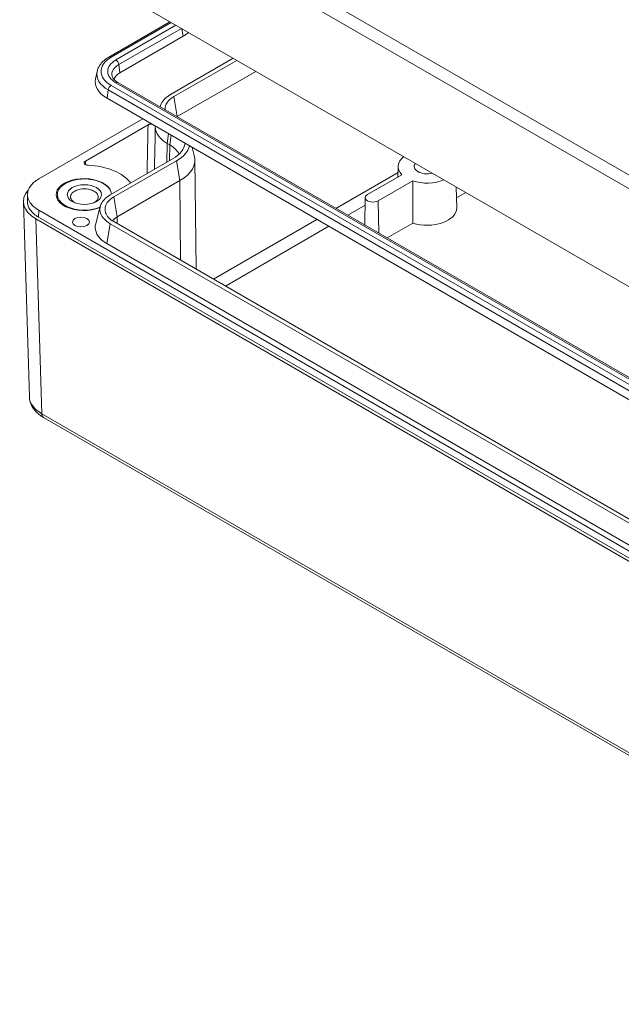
# Model space of a CAD drawing. Header units: millimetres. Extents: x 15 to 916, y 15 to 705.
# Tile 14 of 19: x 649 to 708, y 482 to 578. Entities that reach past the tile are written whole.
import ezdxf

# ---------------------------------------------------------------- set-up
doc = ezdxf.new("R2010")
doc.units = ezdxf.units.MM
doc.header["$LTSCALE"] = 3.333333
doc.layers.add('Visible (ANSI)', color=7, linetype='Continuous', lineweight=9)
doc.layers.add('Visible Narrow (ANSI)', color=7, linetype='Continuous', lineweight=9)

msp = doc.modelspace()

# ---------------------------------------------------------------- linework, layer by layer
at = {"layer": 'Visible (ANSI)'}
for p, q in [((650.5218, 585.7932), (750.6955, 527.9579)), ((657.649, 574.7745), (663.6278, 578.2264)), ((664.9076, 576.8071), (658.7205, 573.2349)), ((663.6637, 571.0951), (669.8216, 574.6504)), ((664.0142, 570.8928), (670.1721, 574.4481)), ((656.4877, 573.367), (656.3292, 572.639)), ((664.3398, 568.9357), (672.0298, 573.3755)), ((746.3248, 521.5926), (658.5257, 572.2835)), ((657.4543, 570.7439), (745.2533, 520.053)), ((662.6667, 569.8927), (662.6908, 569.9842)), ((660.9603, 568.7196), (650.7572, 562.8289)), ((655.3307, 564.5848), (661.4807, 568.1355)), ((663.6034, 566.1632), (663.3383, 566.3163)), ((665.8053, 565.9224), (666.0128, 565.1342)), ((657.7713, 561.2632), (663.9291, 564.8184)), ((658.1217, 561.0609), (664.2795, 564.6161)), ((666.0695, 564.7181), (666.1842, 553.9888)), ((685.9944, 564.074), (685.9718, 563.0166)), ((682.9927, 561.2966), (686.3662, 563.2442)), ((658.4474, 559.1038), (664.6052, 562.659)), ((687.4212, 562.6351), (684.0478, 560.6874)), ((691.6966, 562.0209), (691.74, 559.9922)), ((649.6447, 560.6446), (649.6592, 561.3249)), ((652.5902, 561.2982), (652.5902, 560.8353)), ((682.7743, 560.9973), (682.717, 558.3166)), ((692.6243, 561.4853), (691.7193, 560.9628)), ((649.2635, 560.5758), (649.841, 541.4734)), ((656.343, 558.4231), (656.7983, 560.1522)), ((750.6959, 501.0592), (650.4832, 558.917)), ((650.7469, 559.0812), (750.9802, 501.2115)), ((650.7572, 559.7675), (750.9905, 501.8978)), ((745.6295, 507.7164), (657.7712, 558.4414)), ((745.9799, 507.9188), (658.1217, 558.6438)), ((687.4364, 558.4901), (684.9265, 557.041)), ((745.3039, 505.7593), (657.4456, 556.4844)), ((750.8684, 481.9254), (651.233, 539.4499))]:
    msp.add_line(p, q, dxfattribs=at)
for centre, major_axis, ratio, start_param, end_param in [((661.1286, 578.989), (-5.3444, 0), 0.5773503, 2.3561945, 2.5127591), ((660.2447, 572.3549), (-3.9463, 0), 0.5773503, 6.158178, 7.0685835), ((660.2447, 572.3549), (-2.1556, 0), 0.5773503, 5.4977871, 6.0887954), ((666.1081, 567.9151), (-2.5004, 0.0002), 0.5772623, 5.4979775, 5.5024044), ((661.0696, 564.7003), (3.5833, 0), 0.5773503, 0.2708954, 0.7853982), ((661.0696, 566.4693), (4.0439, 0), 0.5773503, 5.4977871, 6.2218317), ((661.0696, 566.4693), (4.5395, 0), 0.5773503, 5.4977871, 6.1289715), ((661.0696, 564.7003), (5, 0), 0.5773503, 5.4977871, 6.4340572), ((688.8236, 564.0539), (-2.8294, 0), 0.5773503, 5.6604942, 6.8017467), ((655.1771, 561.2982), (-5, 0), 0.5773503, 3.5421181, 4.6295502), ((688.8236, 564.0539), (-1.25, 0), 0.5773503, 5.8732108, 8.2639562), ((655.1771, 561.2982), (-2.7083, 0), 0.5773503, 3.1611793, 8.4812477), ((655.236, 561.2982), (-2.6458, 0), 0.5773503, 3.160312, 8.473643), ((688.8236, 564.0539), (-2.8294, 0), 0.5773503, 1.0522349, 2.1934875), ((653.4308, 560.6178), (-4.1679, 0), 0.5771744, 5.8031966, 7.0684312), ((655.236, 561.0729), (-1.3547, 0), 0.5773503, 2.2710291, 7.1537489), ((655.1771, 560.7539), (-2.65, 0), 0.5773503, 6.0645245, 6.1675846), ((683.5203, 560.992), (-0.7461, 0), 0.5773503, 5.4977871, 8.6393798), ((688.8236, 559.9714), (2.9167, 0), 0.5773503, 4.2167425, 6.2955282), ((660.215, 558.0833), (2.4999, 0.0001), 0.5773503, 2.3561564, 2.6762417)]:
    msp.add_ellipse(centre, major_axis=major_axis, ratio=ratio, start_param=start_param, end_param=end_param, dxfattribs=at)
for centre, major_axis in [((655.236, 561.2982), (1.6722, 0)), ((654.9021, 558.5992), (0.8333, 0))]:
    msp.add_ellipse(centre, major_axis=major_axis, ratio=0.5773503, dxfattribs=at)
for points, knots in [([(656.4877, 573.367), (656.5127, 573.4823), (656.5508, 573.595), (656.6497, 573.8122), (656.7105, 573.9167), (656.8519, 574.1157), (656.9324, 574.2103), (657.1104, 574.3893), (657.2079, 574.4737), (657.4177, 574.632), (657.5301, 574.7059), (657.649, 574.7745)], [5.62279447, 5.62279447, 5.62279447, 5.62279447, 5.75487264, 5.75487264, 5.88695081, 5.88695081, 6.01902897, 6.01902897, 6.15110714, 6.15110714, 6.28318531, 6.28318531, 6.28318531, 6.28318531]), ([(658.5257, 572.2835), (658.4546, 572.3245), (658.3896, 572.3675), (658.2729, 572.4555), (658.2212, 572.5005), (658.1317, 572.5906), (658.0938, 572.6356), (658.0313, 572.7236), (658.0067, 572.7665), (657.969, 572.8493), (657.9559, 572.8891), (657.9475, 572.9278)], [4.71238898, 4.71238898, 4.71238898, 4.71238898, 4.84446715, 4.84446715, 4.97654531, 4.97654531, 5.10862348, 5.10862348, 5.24070165, 5.24070165, 5.37277982, 5.37277982, 5.37277982, 5.37277982]), ([(662.6718, 569.8904), (662.7062, 570.0817), (662.8983, 570.5262), (663.3438, 570.9105), (663.6637, 571.0951)], [2.92346388, 2.92346388, 2.92346388, 2.92346388, 3.21247265, 3.60513365, 3.60513365, 3.60513365, 3.60513365]), ([(663.1506, 569.6136), (663.1338, 569.8605), (663.2774, 570.3355), (663.7401, 570.7346), (664.0142, 570.8928)], [2.77859608, 2.77859608, 2.77859608, 2.77859608, 3.21247265, 3.60513365, 3.60513365, 3.60513365, 3.60513365]), ([(661.8581, 568.2013), (661.8355, 568.2039), (661.8124, 568.2055), (661.7349, 568.207), (661.6809, 568.2019), (661.6021, 568.1849), (661.5753, 568.1772), (661.5251, 568.1586), (661.5018, 568.1477), (661.4807, 568.1355)], [0.069765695, 0.069765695, 0.069765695, 0.069765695, 0.078138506, 0.078138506, 0.097661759, 0.097661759, 0.108405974, 0.108405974, 0.119152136, 0.119152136, 0.119152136, 0.119152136]), ([(663.3383, 566.3163), (662.9776, 566.5245), (662.6908, 566.7714), (662.2973, 567.3148), (662.1944, 567.6061), (662.1909, 567.9206), (662.1911, 567.9406), (662.1918, 567.9606)], [0, 0, 0, 0, 0.18363487, 0.18363487, 0.36724577, 0.36724577, 0.37974219, 0.37974219, 0.37974219, 0.37974219]), ([(655.3307, 564.5848), (655.2923, 564.5627), (655.2617, 564.5364), (655.2199, 564.4785), (655.2089, 564.4475), (655.2082, 564.3849), (655.2185, 564.3539), (655.259, 564.2958), (655.2889, 564.2693), (655.3615, 564.2263), (655.4024, 564.2095), (655.4926, 564.1849), (655.5411, 564.1774), (655.5908, 564.1751)], [0, 0, 0, 0, 0.01955445, 0.01955445, 0.03909084, 0.03909084, 0.0586118, 0.0586118, 0.07812878, 0.07812878, 0.09606777, 0.09606777, 0.1140107, 0.1140107, 0.1140107, 0.1140107]), ([(650.7572, 562.8289), (650.4119, 562.6295), (650.1373, 562.3931), (649.7607, 561.8729), (649.6622, 561.5941), (649.6558, 561.0304), (649.7481, 560.7509), (650.0245, 560.3547), (650.1418, 560.2257), (650.4195, 559.9832), (650.5792, 559.8703), (650.7572, 559.7675)], [0, 0, 0, 0, 0.17580766, 0.17580766, 0.35156, 0.35156, 0.527296, 0.527296, 0.61792652, 0.61792652, 0.70856363, 0.70856363, 0.70856363, 0.70856363]), ([(657.7712, 558.4414), (657.2914, 558.7185), (656.6239, 559.4399), (656.8098, 560.5251), (657.4514, 561.0785), (657.7713, 561.2632)], [3.1415165, 3.1415165, 3.1415165, 3.1415165, 3.7305652, 4.3196138, 4.7123129, 4.7123129, 4.7123129, 4.7123129]), ([(658.1217, 558.6438), (657.7107, 558.8811), (657.1389, 559.4991), (657.2981, 560.4287), (657.8477, 560.9027), (658.1217, 561.0609)], [3.1415165, 3.1415165, 3.1415165, 3.1415165, 3.7305652, 4.3196138, 4.7123129, 4.7123129, 4.7123129, 4.7123129]), ([(649.6461, 560.6449), (649.6407, 560.3516), (649.8307, 559.7721), (650.3985, 559.2824), (650.7469, 559.0812)], [3.1292535, 3.1292535, 3.1292535, 3.1292535, 3.53421559, 3.92683852, 3.92683852, 3.92683852, 3.92683852]), ([(657.4456, 556.4844), (657.085, 556.6925), (656.7983, 556.9394), (656.4048, 557.4827), (656.3019, 557.774), (656.2972, 558.1874), (656.3121, 558.306), (656.343, 558.4231)], [0, 0, 0, 0, 0.18358955, 0.18358955, 0.36718087, 0.36718087, 0.44138177, 0.44138177, 0.44138177, 0.44138177]), ([(651.233, 539.4499), (651.0804, 539.538), (650.9357, 539.635), (650.6658, 539.8479), (650.5405, 539.9639), (650.3141, 540.216), (650.213, 540.3524), (650.0422, 540.6452), (649.9728, 540.8018), (649.8747, 541.1298), (649.8462, 541.3011), (649.841, 541.4734)], [-0.78524587, -0.78524587, -0.78524587, -0.78524587, -0.63168629, -0.63168629, -0.47812671, -0.47812671, -0.32456714, -0.32456714, -0.17100756, -0.17100756, -0.01744798, -0.01744798, -0.01744798, -0.01744798])]:
    msp.add_open_spline(points, degree=3, knots=knots, dxfattribs=at)
for points, degree in [([(662.1777, 567.3088), (662.1821, 567.5147), (662.1866, 567.7207), (662.1911, 567.9266)], 3), ([(662.1918, 567.9606), (662.1924, 567.9784), (662.1896, 567.9961), (662.1835, 568.0134)], 3), ([(662.1918, 567.9606), (662.1923, 567.9762), (662.1932, 567.9917), (662.1943, 568.0072)], 3), ([(687.4364, 558.4901), (687.4285, 560.5871), (687.4212, 562.6351)], 2)]:
    msp.add_open_spline(points, degree=degree, dxfattribs=at)
at = {"layer": 'Visible Narrow (ANSI)'}
for p, q in [((751.2848, 538.5874), (651.2552, 596.3396)), ((650.6659, 595.3249), (750.6955, 537.5728)), ((657.8573, 574.7539), (663.7499, 578.156)), ((664.2099, 577.8903), (658.3174, 574.4883)), ((658.6075, 574.0396), (664.7436, 577.5823)), ((664.8037, 577.5475), (664.9076, 576.8071)), ((658.6075, 574.0396), (658.7205, 573.2349)), ((657.5672, 571.5486), (657.4543, 570.7439)), ((657.5672, 571.5486), (745.3663, 520.8577)), ((745.6564, 521.3064), (657.8573, 571.9972)), ((658.3174, 572.2628), (746.1165, 521.572)), ((664.3398, 568.9357), (664.0142, 570.8928)), ((664.34, 568.9266), (664.3398, 568.9357)), ((663.4947, 567.2564), (663.3383, 566.3163)), ((663.7599, 567.1033), (663.6034, 566.1632)), ((663.3383, 566.3163), (663.3105, 564.4613)), ((663.6034, 566.1632), (663.5803, 564.6171)), ((664.6052, 562.659), (664.2795, 564.6161)), ((685.9811, 563.4533), (679.9005, 559.9427)), ((664.6052, 562.659), (664.6638, 554.8667)), ((658.4474, 559.1038), (658.1217, 561.0609)), ((681.0687, 559.2683), (682.7582, 560.2437)), ((684.0953, 557.5209), (684.0478, 560.6874)), ((651.0605, 539.8195), (650.4832, 558.917)), ((650.7572, 559.7675), (650.7469, 559.0812)), ((658.4573, 558.45), (658.4474, 559.1038)), ((678.0315, 558.8636), (667.8862, 553.0062)), ((657.7712, 558.4414), (657.4456, 556.4844)), ((669.0543, 552.3318), (679.1996, 558.1892)), ((750.6959, 482.295), (651.0605, 539.8195))]:
    msp.add_line(p, q, dxfattribs=at)
for centre, major_axis, ratio, start_param, end_param in [((660.2447, 573.3755), (-3.3762, 0), 0.5773503, 5.4977871, 7.0685835), ((660.2447, 573.3755), (-2.7256, 0), 0.5773503, 5.4977871, 7.0685835), ((657.8573, 574.4137), (-0.2083, 0.3608), 0.5773503, 5.4977871, 6.2831853), ((658.3174, 574.1481), (-0.2083, 0.3608), 0.5773503, 4.1015237, 5.4977871), ((660.2447, 573.0944), (-3.7866, 0), 0.5773503, 6.158178, 7.0685835), ((660.2447, 573.0944), (-2.3153, 0), 0.5773503, 5.4977871, 6.4081926), ((657.8573, 571.657), (-0.2083, -0.3608), 0.5773503, 3.9269908, 5.3232542), ((658.3174, 571.9226), (0.2083, 0.3608), 0.5773503, 0, 0.7853982), ((654.0078, 541.5322), (-4.1674, -0.0252), 0.5772307, 0.0139601, 0.781758), ((651.6497, 540.1716), (-0.4167, -0.7217), 0.5773503, 5.5152404, 6.2831853)]:
    msp.add_ellipse(centre, major_axis=major_axis, ratio=ratio, start_param=start_param, end_param=end_param, dxfattribs=at)
msp.add_open_spline([(661.4807, 568.1355), (661.4496, 566.7091), (661.4205, 565.2836), (661.3895, 563.6888), (661.3863, 563.5186), (661.383, 563.3485)], degree=3, knots=[0, 0, 0, 0, 0.6110522, 0.6110522, 0.68403558, 0.68403558, 0.68403558, 0.68403558], dxfattribs=at)
for points in [[(662.1052, 563.7654), (662.1284, 564.9461), (662.1525, 566.1272), (662.1777, 567.3088)], [(655.3475, 564.2354), (655.3419, 564.3519), (655.3363, 564.4684), (655.3307, 564.5848)]]:
    msp.add_open_spline(points, degree=3, dxfattribs=at)

doc.saveas('drawing.dxf')
